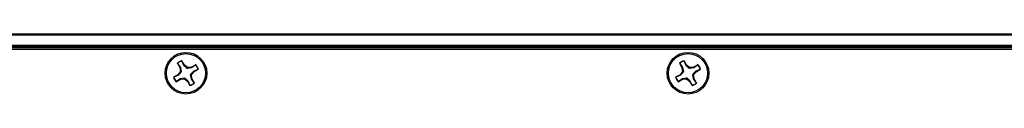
# Paper-space layout 'P3m-LR' of a CAD drawing. Header units: inches. Extents: x 0.3 to 33.8, y 0.2 to 21.7.
# Tile 13 of 57: x 11.4289 to 12.2133, y 9.7952 to 9.843. Entities that reach past the tile are written whole.
import ezdxf

# ---------------------------------------------------------------- set-up
doc = ezdxf.new("R2010")
doc.units = ezdxf.units.IN
doc.header["$MEASUREMENT"] = 0

psp = doc.layouts.new('P3m-LR')

# ---------------------------------------------------------------- linework, layer by layer
at = {"color": 7, "linetype": 'Continuous', "lineweight": 25}
for p, q in [((4.37137, 9.84305), (13.95137, 9.84305)), ((13.95137, 9.84205), (4.37137, 9.84205)), ((4.37137, 9.83405), (13.95137, 9.83405)), ((13.95137, 9.83305), (4.37137, 9.83305)), ((13.95137, 9.83205), (4.37137, 9.83205)), ((12.34637, 9.83055), (5.97637, 9.83055)), ((11.56019, 9.81817), (11.5582, 9.8217)), ((11.55821, 9.82154), (11.5582, 9.8217)), ((11.55981, 9.81785), (11.55821, 9.82154)), ((11.96019, 9.81817), (11.9582, 9.8217)), ((11.95821, 9.82154), (11.9582, 9.8217)), ((11.95981, 9.81785), (11.95821, 9.82154)), ((11.55457, 9.81967), (11.55656, 9.81613)), ((11.55471, 9.81958), (11.55457, 9.81967)), ((11.55471, 9.81958), (11.55702, 9.81628)), ((11.55692, 9.81305), (11.555, 9.81061)), ((11.55702, 9.81628), (11.55656, 9.81613)), ((11.55656, 9.81613), (11.55692, 9.81305)), ((11.55767, 9.81284), (11.55692, 9.81305)), ((11.55702, 9.81628), (11.55767, 9.81284)), ((11.55981, 9.81785), (11.56019, 9.81817)), ((11.56262, 9.81625), (11.56019, 9.81817)), ((11.56241, 9.81549), (11.56262, 9.81625)), ((11.56586, 9.81615), (11.56241, 9.81549)), ((11.5657, 9.81661), (11.56262, 9.81625)), ((11.56924, 9.81859), (11.5657, 9.81661)), ((11.56586, 9.81615), (11.5657, 9.81661)), ((11.56582, 9.81054), (11.56774, 9.81298)), ((11.56916, 9.81846), (11.56586, 9.81615)), ((11.56742, 9.81335), (11.57111, 9.81496)), ((11.56742, 9.81335), (11.56774, 9.81298)), ((11.56774, 9.81298), (11.57128, 9.81496)), ((11.56916, 9.81846), (11.56924, 9.81859)), ((11.57111, 9.81496), (11.57128, 9.81496)), ((11.95457, 9.81967), (11.95656, 9.81613)), ((11.95471, 9.81958), (11.95457, 9.81967)), ((11.95471, 9.81958), (11.95702, 9.81628)), ((11.95692, 9.81305), (11.955, 9.81061)), ((11.95702, 9.81628), (11.95656, 9.81613)), ((11.95656, 9.81613), (11.95692, 9.81305)), ((11.95767, 9.81284), (11.95692, 9.81305)), ((11.95702, 9.81628), (11.95767, 9.81284)), ((11.95981, 9.81785), (11.96019, 9.81817)), ((11.96262, 9.81625), (11.96019, 9.81817)), ((11.96241, 9.81549), (11.96262, 9.81625)), ((11.96586, 9.81615), (11.96241, 9.81549)), ((11.9657, 9.81661), (11.96262, 9.81625)), ((11.96924, 9.81859), (11.9657, 9.81661)), ((11.96586, 9.81615), (11.9657, 9.81661)), ((11.96582, 9.81054), (11.96774, 9.81298)), ((11.96916, 9.81846), (11.96586, 9.81615)), ((11.96742, 9.81335), (11.97111, 9.81496)), ((11.96742, 9.81335), (11.96774, 9.81298)), ((11.96774, 9.81298), (11.97128, 9.81496)), ((11.96916, 9.81846), (11.96924, 9.81859)), ((11.97111, 9.81496), (11.97128, 9.81496)), ((11.555, 9.81061), (11.55146, 9.80863)), ((11.55163, 9.80863), (11.55146, 9.80863)), ((11.55532, 9.81024), (11.55163, 9.80863)), ((11.5535, 9.805), (11.55703, 9.80698)), ((11.55358, 9.80514), (11.5535, 9.805)), ((11.55358, 9.80514), (11.55688, 9.80745)), ((11.55532, 9.81024), (11.555, 9.81061)), ((11.55688, 9.80745), (11.56033, 9.8081)), ((11.55688, 9.80745), (11.55703, 9.80698)), ((11.55703, 9.80698), (11.56012, 9.80735)), ((11.56033, 9.8081), (11.56012, 9.80735)), ((11.56012, 9.80735), (11.56255, 9.80543)), ((11.56293, 9.80575), (11.56255, 9.80543)), ((11.56255, 9.80543), (11.56454, 9.80189)), ((11.56293, 9.80575), (11.56453, 9.80205)), ((11.56507, 9.81076), (11.56582, 9.81054)), ((11.56572, 9.80731), (11.56507, 9.81076)), ((11.56572, 9.80731), (11.56618, 9.80746)), ((11.56803, 9.80401), (11.56572, 9.80731)), ((11.56618, 9.80746), (11.56582, 9.81054)), ((11.56817, 9.80393), (11.56618, 9.80746)), ((11.955, 9.81061), (11.95146, 9.80863)), ((11.95163, 9.80863), (11.95146, 9.80863)), ((11.95532, 9.81024), (11.95163, 9.80863)), ((11.9535, 9.805), (11.95703, 9.80698)), ((11.95358, 9.80514), (11.9535, 9.805)), ((11.95358, 9.80514), (11.95688, 9.80745)), ((11.95532, 9.81024), (11.955, 9.81061)), ((11.95688, 9.80745), (11.96033, 9.8081)), ((11.95688, 9.80745), (11.95703, 9.80698)), ((11.95703, 9.80698), (11.96012, 9.80735)), ((11.96033, 9.8081), (11.96012, 9.80735)), ((11.96012, 9.80735), (11.96255, 9.80543)), ((11.96293, 9.80575), (11.96255, 9.80543)), ((11.96255, 9.80543), (11.96454, 9.80189)), ((11.96293, 9.80575), (11.96453, 9.80205)), ((11.96507, 9.81076), (11.96582, 9.81054)), ((11.96572, 9.80731), (11.96507, 9.81076)), ((11.96572, 9.80731), (11.96618, 9.80746)), ((11.96803, 9.80401), (11.96572, 9.80731)), ((11.96618, 9.80746), (11.96582, 9.81054)), ((11.96817, 9.80393), (11.96618, 9.80746)), ((11.56453, 9.80205), (11.56454, 9.80189)), ((11.56803, 9.80401), (11.56817, 9.80393)), ((11.96453, 9.80205), (11.96454, 9.80189)), ((11.96803, 9.80401), (11.96817, 9.80393))]:
    psp.add_line(p, q, dxfattribs=at)
for centre, radius in [((11.56137, 9.8118), 0.0166), ((11.96137, 9.8118), 0.0166), ((11.56137, 9.8118), 0.0156), ((11.96137, 9.8118), 0.0156)]:
    psp.add_circle(centre, radius, dxfattribs=at)
for centre, radius, start, end in [((11.56137, 9.8118), 0.0104, 107.72921, 130.80313), ((11.56137, 9.8118), 0.01025, 107.99002, 130.54232), ((11.96137, 9.8118), 0.0104, 107.72921, 130.80313), ((11.96137, 9.8118), 0.01025, 107.99002, 130.54232), ((11.56137, 9.8118), 0.01025, 17.99002, 40.54232), ((11.56137, 9.8118), 0.0104, 17.72921, 40.80313), ((11.96137, 9.8118), 0.01025, 17.99002, 40.54232), ((11.96137, 9.8118), 0.0104, 17.72921, 40.80313), ((11.56137, 9.8118), 0.0104, 197.72921, 220.80313), ((11.56137, 9.8118), 0.01025, 197.99002, 220.54232), ((11.96137, 9.8118), 0.0104, 197.72921, 220.80313), ((11.96137, 9.8118), 0.01025, 197.99002, 220.54232), ((11.56137, 9.8118), 0.01025, 287.99002, 310.54232), ((11.56137, 9.8118), 0.0104, 287.72921, 310.80313), ((11.96137, 9.8118), 0.01025, 287.99002, 310.54232), ((11.96137, 9.8118), 0.0104, 287.72921, 310.80313)]:
    psp.add_arc(centre, radius, start, end, dxfattribs=at)
for points in [[(11.55767, 9.81284), (11.55709, 9.81218), (11.55627, 9.81125), (11.55553, 9.81047), (11.55532, 9.81024)], [(11.56241, 9.81549), (11.56176, 9.81608), (11.56083, 9.8169), (11.56004, 9.81763), (11.55981, 9.81785)], [(11.56507, 9.81076), (11.56565, 9.81141), (11.56647, 9.81234), (11.56721, 9.81312), (11.56742, 9.81335)], [(11.95767, 9.81284), (11.95709, 9.81218), (11.95627, 9.81125), (11.95553, 9.81047), (11.95532, 9.81024)], [(11.96241, 9.81549), (11.96176, 9.81608), (11.96083, 9.8169), (11.96004, 9.81763), (11.95981, 9.81785)], [(11.96507, 9.81076), (11.96565, 9.81141), (11.96647, 9.81234), (11.96721, 9.81312), (11.96742, 9.81335)], [(11.56033, 9.8081), (11.56098, 9.80752), (11.56191, 9.80669), (11.5627, 9.80596), (11.56293, 9.80575)], [(11.96033, 9.8081), (11.96098, 9.80752), (11.96191, 9.80669), (11.9627, 9.80596), (11.96293, 9.80575)]]:
    psp.add_open_spline(points, degree=3, knots=[0, 0, 0, 0, 0.705549, 1, 1, 1, 1], dxfattribs=at)

doc.saveas('drawing.dxf')
